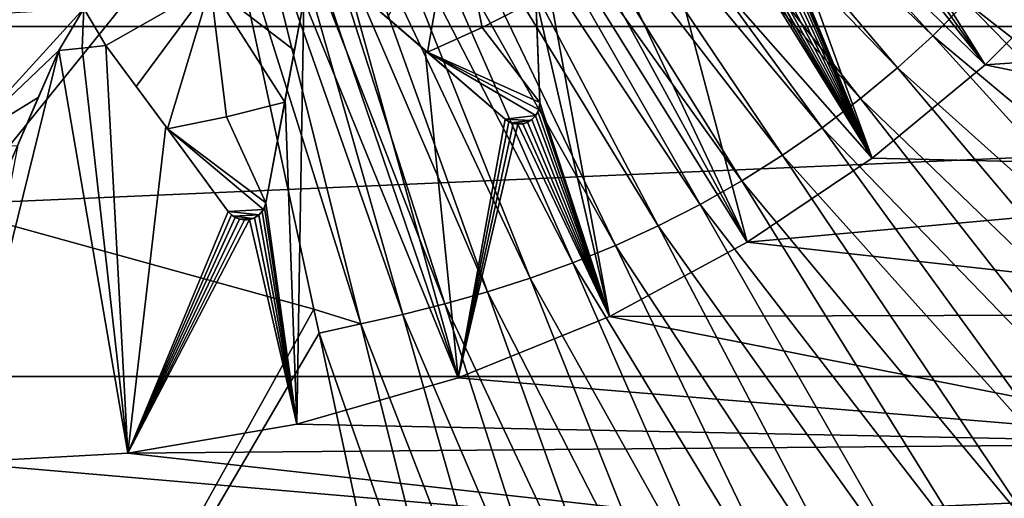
# Model space of a CAD drawing. Header units: metres. Extents: x -37.4 to 37.6, y -35 to 35.
# Tile 169 of 256: x 0.2 to 4, y -5.9 to -4.1. Entities that reach past the tile are written whole.
import ezdxf

# ---------------------------------------------------------------- set-up
doc = ezdxf.new("R2010")
doc.units = ezdxf.units.M
doc.layers.add('solid_506616_SW0001', color=7, linetype='CONTINUOUS')

msp = doc.modelspace()

# ---------------------------------------------------------------- linework, layer by layer
at = {"layer": 'solid_506616_SW0001'}
for points in [[(8.927591, -13.574696, -156.300003), (-8.927591, -13.574696, -156.300003), (-12.827591, -0.574696, -156.300003)], [(12.827591, -0.574696, -156.300003), (8.927591, -13.574696, -156.300003), (-12.827591, -0.574696, -156.300003)], [(-0.001781, -4.840595, 77.016449), (1.006756, -3.590914, 77.089317), (0.126239, -1.995949, 77.165726)], [(15.756847, -2.778539, -3.596469), (-15.756847, -2.778539, -3.596469), (-15.454802, -4.140959, -3.596469)], [(15.756847, -2.778539, -3.596469), (-15.454802, -4.140959, -3.596469), (15.454802, -4.140959, -3.596469)], [(2.514153, -2.859841, 77.088173), (2.427431, -2.938964, 77.088066), (3.708781, -4.175392, 76.970848)], [(2.514153, -2.859841, 77.088173), (3.708781, -4.175392, 76.970848), (3.836194, -4.048335, 76.971123)], [(2.427431, -2.938964, 77.088066), (2.336703, -3.014649, 77.087997), (3.574594, -4.297828, 76.970642)], [(2.427431, -2.938964, 77.088066), (3.574594, -4.297828, 76.970642), (3.708781, -4.175392, 76.970848)], [(3.005728, -3.004679, 53.647217), (3.068828, -2.940204, 53.647217), (3.907749, -4.286174, 51.799999)], [(3.068828, -2.940204, 53.647217), (4.292504, -3.90045, 51.799999), (3.907749, -4.286174, 51.799999)], [(2.336703, -3.014649, 77.087997), (2.242399, -3.086448, 77.087975), (3.43421, -4.41494, 76.970512)], [(2.336703, -3.014649, 77.087997), (3.43421, -4.41494, 76.970512), (3.574594, -4.297828, 76.970642)], [(2.941275, -3.067801, 53.647217), (3.005728, -3.004679, 53.647217), (3.907749, -4.286174, 51.799999)], [(3.04114, -3.438434, 53.2416), (2.941275, -3.067801, 53.647217), (3.907749, -4.286174, 51.799999)], [(2.242399, -3.086448, 77.087975), (2.144968, -3.153943, 77.087997), (3.288292, -4.526037, 76.970467)], [(2.242399, -3.086448, 77.087975), (3.288292, -4.526037, 76.970467), (3.43421, -4.41494, 76.970512)], [(2.144968, -3.153943, 77.087997), (2.044948, -3.216835, 77.088066), (3.137537, -4.630474, 76.970512)], [(2.144968, -3.153943, 77.087997), (3.137537, -4.630474, 76.970512), (3.288292, -4.526037, 76.970467)], [(2.044948, -3.216835, 77.088066), (1.942898, -3.274855, 77.088173), (2.982773, -4.727788, 76.970642)], [(2.044948, -3.216835, 77.088066), (2.982773, -4.727788, 76.970642), (3.137537, -4.630474, 76.970512)], [(1.942898, -3.274855, 77.088173), (1.839365, -3.327786, 77.088318), (2.824862, -4.817565, 76.970848)], [(1.942898, -3.274855, 77.088173), (2.824862, -4.817565, 76.970848), (2.982773, -4.727788, 76.970642)], [(1.839365, -3.327786, 77.088318), (1.734858, -3.375623, 77.088493), (2.664653, -4.899469, 76.971123)], [(1.839365, -3.327786, 77.088318), (2.664653, -4.899469, 76.971123), (2.824862, -4.817565, 76.970848)], [(1.734858, -3.375623, 77.088493), (1.629873, -3.418416, 77.088676), (2.502928, -4.973495, 76.971451)], [(1.734858, -3.375623, 77.088493), (2.502928, -4.973495, 76.971451), (2.664653, -4.899469, 76.971123)], [(1.629873, -3.418416, 77.088676), (1.524865, -3.456288, 77.088875), (2.340455, -5.039717, 76.971794)], [(1.629873, -3.418416, 77.088676), (2.340455, -5.039717, 76.971794), (2.502928, -4.973495, 76.971451)], [(3.04114, -3.438434, 53.2416), (3.907749, -4.286174, 51.799999), (3.478859, -4.641173, 51.799999)], [(3.14539, -3.825339, 52.810078), (3.04114, -3.438434, 53.2416), (3.478859, -4.641173, 51.799999)], [(1.524865, -3.456288, 77.088875), (1.420122, -3.489666, 77.089058), (2.177937, -5.098326, 76.972137)], [(1.524865, -3.456288, 77.088875), (2.177937, -5.098326, 76.972137), (2.340455, -5.039717, 76.971794)], [(1.420122, -3.489666, 77.089058), (1.31589, -3.519053, 77.089211), (2.015821, -5.149984, 76.97245)], [(1.420122, -3.489666, 77.089058), (2.015821, -5.149984, 76.97245), (2.177937, -5.098326, 76.972137)], [(1.21234, -3.545052, 77.089317), (1.109344, -3.568666, 77.089355), (1.694198, -5.235707, 76.972809)], [(1.31589, -3.519053, 77.089211), (1.21234, -3.545052, 77.089317), (1.854486, -5.195467, 76.972687)], [(1.21234, -3.545052, 77.089317), (1.694198, -5.235707, 76.972809), (1.854486, -5.195467, 76.972687)], [(1.31589, -3.519053, 77.089211), (1.854486, -5.195467, 76.972687), (2.015821, -5.149984, 76.97245)], [(2.261585, -3.598296, 53.647217), (2.337452, -3.549482, 53.647217), (3.003553, -4.961375, 51.799999)], [(2.337452, -3.549482, 53.647217), (2.676624, -3.729216, 53.2416), (3.003553, -4.961375, 51.799999)], [(-0.001781, -4.840595, 77.016449), (1.356268, -5.215373, 76.979706), (1.006756, -3.590914, 77.089317)], [(1.109344, -3.568666, 77.089355), (1.006756, -3.590914, 77.089317), (1.534762, -5.272252, 76.972763)], [(1.006756, -3.590914, 77.089317), (1.356268, -5.215373, 76.979706), (1.534762, -5.272252, 76.972763)], [(1.109344, -3.568666, 77.089355), (1.534762, -5.272252, 76.972763), (1.694198, -5.235707, 76.972809)], [(2.184699, -3.645489, 53.647217), (2.261585, -3.598296, 53.647217), (3.003553, -4.961375, 51.799999)], [(1.787628, -4.238441, 64.800003), (1.636417, -4.108012, 64.97805), (1.893247, -3.636704, 65.300003)], [(1.996288, -4.144253, 64.800003), (1.787628, -4.238441, 64.800003), (1.893247, -3.636704, 65.300003)], [(2.199985, -4.03981, 64.800003), (1.996288, -4.144253, 64.800003), (1.893247, -3.636704, 65.300003)], [(2.184699, -3.645489, 53.647217), (3.003553, -4.961375, 51.799999), (2.480235, -5.243376, 51.799999)], [(2.199568, -4.029052, 53.2416), (2.184699, -3.645489, 53.647217), (2.480235, -5.243376, 51.799999)], [(2.21509, -4.429455, 64.800003), (2.184699, -3.645489, 53.647217), (2.199568, -4.029052, 53.2416)], [(2.21509, -4.429455, 64.800003), (2.199985, -4.03981, 64.800003), (2.184699, -3.645489, 53.647217)], [(2.676624, -3.729216, 53.2416), (3.478859, -4.641173, 51.799999), (3.003553, -4.961375, 51.799999)], [(2.676624, -3.729216, 53.2416), (3.030686, -3.91684, 52.810078), (3.478859, -4.641173, 51.799999)], [(4.06978, -3.783339, 76.971794), (3.956583, -3.9174, 76.971451), (5.38993, -4.958713, 76.817482)], [(3.148103, -3.843555, 52.791153), (3.14539, -3.825339, 52.810078), (3.478859, -4.641173, 51.799999)], [(3.146649, -3.86155, 52.7757), (3.148103, -3.843555, 52.791153), (3.478859, -4.641173, 51.799999)], [(3.131016, -3.895622, 52.755913), (3.141133, -3.878906, 52.763878), (3.478859, -4.641173, 51.799999)], [(3.141133, -3.878906, 52.763878), (3.146649, -3.86155, 52.7757), (3.478859, -4.641173, 51.799999)], [(3.030686, -3.91684, 52.810078), (3.047418, -3.92342, 52.791576), (3.478859, -4.641173, 51.799999)], [(3.047418, -3.92342, 52.791576), (3.064849, -3.926084, 52.776367), (3.478859, -4.641173, 51.799999)], [(3.064849, -3.926084, 52.776367), (3.082571, -3.924841, 52.764587), (3.478859, -4.641173, 51.799999)], [(3.082571, -3.924841, 52.764587), (3.100661, -3.919246, 52.756428), (3.478859, -4.641173, 51.799999)], [(3.100661, -3.919246, 52.756428), (3.117197, -3.90935, 52.75346), (3.478859, -4.641173, 51.799999)], [(3.117197, -3.90935, 52.75346), (3.131016, -3.895622, 52.755913), (3.478859, -4.641173, 51.799999)], [(3.956583, -3.9174, 76.971451), (3.836194, -4.048335, 76.971123), (5.236774, -5.14015, 76.817055)], [(3.907749, -4.286174, 51.799999), (4.292504, -3.90045, 51.799999), (6.330365, -4.120995, 51.799999)], [(3.956583, -3.9174, 76.971451), (5.236774, -5.14015, 76.817055), (5.38993, -4.958713, 76.817482)], [(0.963523, -3.985175, 65.300003), (0.565489, -4.212211, 65.150002), (0.481135, -4.071671, 65.300003)], [(0.681049, -4.369183, 64.978058), (0.565489, -4.212211, 65.150002), (0.963523, -3.985175, 65.300003)], [(0.79944, -4.529999, 64.800003), (0.681049, -4.369183, 64.978058), (0.963523, -3.985175, 65.300003)], [(1.023795, -4.484623, 64.800003), (0.79944, -4.529999, 64.800003), (0.963523, -3.985175, 65.300003)], [(1.245664, -4.428128, 64.800003), (1.023795, -4.484623, 64.800003), (0.963523, -3.985175, 65.300003)], [(1.282534, -4.231873, 64.97805), (1.245664, -4.428128, 64.800003), (0.963523, -3.985175, 65.300003)], [(1.318525, -4.040296, 65.150002), (1.282534, -4.231873, 64.97805), (0.963523, -3.985175, 65.300003)], [(1.403986, -4.011399, 53.647217), (1.488815, -3.980695, 53.647217), (1.904975, -5.477739, 51.799999)], [(1.488815, -3.980695, 53.647217), (1.779476, -4.23141, 53.2416), (1.904975, -5.477739, 51.799999)], [(1.787628, -4.238441, 64.800003), (1.779476, -4.23141, 53.2416), (1.488815, -3.980695, 53.647217)], [(1.787628, -4.238441, 64.800003), (1.488815, -3.980695, 53.647217), (1.488815, -3.980695, 65.150002)], [(1.787628, -4.238441, 64.800003), (1.488815, -3.980695, 65.150002), (1.636417, -4.108012, 64.97805)], [(1.173667, -4.811362, 64.800003), (1.318525, -4.040296, 53.647217), (1.247652, -4.417548, 53.2416)], [(1.173667, -4.811362, 64.800003), (1.245664, -4.428128, 64.800003), (1.318525, -4.040296, 53.647217)], [(1.282534, -4.231873, 64.97805), (1.318525, -4.040296, 53.647217), (1.245664, -4.428128, 64.800003)], [(1.247652, -4.417548, 53.2416), (1.318525, -4.040296, 53.647217), (1.29094, -5.654105, 51.799999)], [(1.318525, -4.040296, 65.150002), (1.318525, -4.040296, 53.647217), (1.282534, -4.231873, 64.97805)], [(1.318525, -4.040296, 53.647217), (1.904975, -5.477739, 51.799999), (1.29094, -5.654105, 51.799999)], [(1.318525, -4.040296, 53.647217), (1.403986, -4.011399, 53.647217), (1.904975, -5.477739, 51.799999)], [(2.21509, -4.429455, 64.800003), (1.996288, -4.144253, 64.800003), (2.199985, -4.03981, 64.800003)], [(2.21509, -4.429455, 52.810078), (2.199568, -4.029052, 53.2416), (2.480235, -5.243376, 51.799999)], [(2.21509, -4.429455, 64.800003), (2.199568, -4.029052, 53.2416), (2.21509, -4.429455, 52.810078)], [(0, -4.6, 64.800003), (0.481135, -4.071671, 65.300003), (0.386205, -4.232416, 65.150002)], [(0, -4.6, 64.800003), (0, -4.1, 65.300003), (0.481135, -4.071671, 65.300003)], [(0.481135, -4.071671, 65.300003), (0.475954, -4.223265, 65.150002), (0.386205, -4.232416, 65.150002)], [(0.481135, -4.071671, 65.300003), (0.565489, -4.212211, 65.150002), (0.475954, -4.223265, 65.150002)], [(3.836194, -4.048335, 76.971123), (3.708781, -4.175392, 76.970848), (5.073905, -5.317338, 76.816643)], [(3.836194, -4.048335, 76.971123), (5.073905, -5.317338, 76.816643), (5.236774, -5.14015, 76.817055)], [(15.454802, -4.140959, -3.596469), (-15.454802, -4.140959, -3.596469), (-15.035171, -5.472008, -3.596469)], [(15.454802, -4.140959, -3.596469), (-15.035171, -5.472008, -3.596469), (15.035171, -5.472008, -3.596469)], [(2.21509, -4.429455, 64.800003), (1.787628, -4.238441, 64.800003), (1.996288, -4.144253, 64.800003)], [(3.907749, -4.286174, 51.799999), (6.330365, -4.120995, 51.799999), (5.913864, -4.699109, 51.799999)], [(3.708781, -4.175392, 76.970848), (3.574594, -4.297828, 76.970642), (4.901544, -5.48926, 76.816277)], [(3.708781, -4.175392, 76.970848), (4.901544, -5.48926, 76.816277), (5.073905, -5.317338, 76.816643)], [(0.475954, -4.223265, 53.647217), (0.6484, -5.763521, 51.799999), (0.386205, -4.232416, 53.647217)], [(0.386205, -4.232416, 53.647217), (0.386205, -4.232416, 65.150002), (0.475954, -4.223265, 65.150002)], [(0.475954, -4.223265, 53.647217), (0.386205, -4.232416, 53.647217), (0.475954, -4.223265, 65.150002)], [(0.565489, -4.212211, 53.647217), (0.6484, -5.763521, 51.799999), (0.475954, -4.223265, 53.647217)], [(0.475954, -4.223265, 53.647217), (0.475954, -4.223265, 65.150002), (0.565489, -4.212211, 65.150002)], [(0.565489, -4.212211, 53.647217), (0.475954, -4.223265, 53.647217), (0.565489, -4.212211, 65.150002)], [(0.793058, -4.52133, 53.2416), (0.6484, -5.763521, 51.799999), (0.565489, -4.212211, 53.647217)], [(0.79944, -4.529999, 64.800003), (0.565489, -4.212211, 53.647217), (0.565489, -4.212211, 65.150002)], [(0.79944, -4.529999, 64.800003), (0.565489, -4.212211, 65.150002), (0.681049, -4.369183, 64.978058)], [(0.79944, -4.529999, 64.800003), (0.793058, -4.52133, 53.2416), (0.565489, -4.212211, 53.647217)], [(0.386205, -4.232416, 53.647217), (0.6484, -5.763521, 51.799999), (0, -5.799879, 51.799999)], [(0.233145, -4.584431, 53.2416), (0.386205, -4.232416, 53.647217), (0, -5.799879, 51.799999)], [(0.308483, -4.411164, 64.978065), (0, -4.6, 64.800003), (0.386205, -4.232416, 65.150002)], [(0.073365, -4.9519, 64.800003), (0.386205, -4.232416, 53.647217), (0.233145, -4.584431, 53.2416)], [(0.073365, -4.9519, 64.800003), (0.228852, -4.594304, 64.800003), (0.386205, -4.232416, 53.647217)], [(0.308483, -4.411164, 64.978065), (0.386205, -4.232416, 53.647217), (0.228852, -4.594304, 64.800003)], [(0.308483, -4.411164, 64.978065), (0.386205, -4.232416, 65.150002), (0.386205, -4.232416, 53.647217)], [(1.779476, -4.23141, 53.2416), (2.082898, -4.493132, 52.810078), (1.904975, -5.477739, 51.799999)], [(1.787628, -4.238441, 64.800003), (2.082898, -4.493132, 52.810078), (1.779476, -4.23141, 53.2416)], [(2.082898, -4.493132, 64.800003), (2.082898, -4.493132, 52.810078), (1.787628, -4.238441, 64.800003)], [(2.21157, -4.456045, 64.800003), (1.787628, -4.238441, 64.800003), (2.21509, -4.429455, 64.800003)], [(2.200054, -4.479241, 64.800003), (1.787628, -4.238441, 64.800003), (2.21157, -4.456045, 64.800003)], [(2.082898, -4.493132, 64.800003), (1.787628, -4.238441, 64.800003), (2.200054, -4.479241, 64.800003)], [(3.574594, -4.297828, 76.970642), (3.43421, -4.41494, 76.970512), (4.720025, -5.654914, 76.816002)], [(3.478859, -4.641173, 51.799999), (3.907749, -4.286174, 51.799999), (5.913864, -4.699109, 51.799999)], [(3.574594, -4.297828, 76.970642), (4.720025, -5.654914, 76.816002), (4.901544, -5.48926, 76.816277)], [(0.308483, -4.411164, 64.978065), (0.228852, -4.594304, 64.800003), (0, -4.6, 64.800003)], [(3.43421, -4.41494, 76.970512), (3.288292, -4.526037, 76.970467), (4.530129, -5.813354, 76.815826)], [(3.43421, -4.41494, 76.970512), (4.530129, -5.813354, 76.815826), (4.720025, -5.654914, 76.816002)], [(1.173667, -4.811362, 64.800003), (1.023795, -4.484623, 64.800003), (1.245664, -4.428128, 64.800003)], [(1.173667, -4.811362, 52.810078), (1.247652, -4.417548, 53.2416), (1.29094, -5.654105, 51.799999)], [(1.173667, -4.811362, 64.800003), (1.247652, -4.417548, 53.2416), (1.173667, -4.811362, 52.810078)], [(2.208258, -4.465039, 52.7757), (2.21368, -4.447819, 52.791153), (2.480235, -5.243376, 51.799999)], [(2.21157, -4.456045, 64.800003), (2.21368, -4.447819, 52.791153), (2.208258, -4.465039, 52.7757)], [(2.21157, -4.456045, 64.800003), (2.21509, -4.429455, 64.800003), (2.21368, -4.447819, 52.791153)], [(2.21368, -4.447819, 52.791153), (2.21509, -4.429455, 52.810078), (2.480235, -5.243376, 51.799999)], [(2.21509, -4.429455, 64.800003), (2.21509, -4.429455, 52.810078), (2.21368, -4.447819, 52.791153)], [(1.173667, -4.811362, 64.800003), (0.79944, -4.529999, 64.800003), (1.023795, -4.484623, 64.800003)], [(2.082898, -4.493132, 64.800003), (2.200054, -4.479241, 64.800003), (2.18147, -4.497733, 64.800003)], [(2.18147, -4.497733, 64.800003), (2.200054, -4.479241, 64.800003), (2.185434, -4.494776, 52.755913)], [(2.200054, -4.479241, 64.800003), (2.199017, -4.480731, 52.763878), (2.185434, -4.494776, 52.755913)], [(2.185434, -4.494776, 52.755913), (2.199017, -4.480731, 52.763878), (2.480235, -5.243376, 51.799999)], [(2.199017, -4.480731, 52.763878), (2.208258, -4.465039, 52.7757), (2.480235, -5.243376, 51.799999)], [(2.200054, -4.479241, 64.800003), (2.208258, -4.465039, 52.7757), (2.199017, -4.480731, 52.763878)], [(2.200054, -4.479241, 64.800003), (2.21157, -4.456045, 64.800003), (2.208258, -4.465039, 52.7757)], [(0.793058, -4.52133, 53.2416), (1.030618, -4.844019, 52.810078), (0.6484, -5.763521, 51.799999)], [(0.79944, -4.529999, 64.800003), (1.030618, -4.844019, 52.810078), (0.793058, -4.52133, 53.2416)], [(2.082898, -4.493132, 52.810078), (2.097745, -4.503271, 52.791576), (1.904975, -5.477739, 51.799999)], [(2.097745, -4.503271, 52.791576), (2.114146, -4.509748, 52.776367), (1.904975, -5.477739, 51.799999)], [(2.114146, -4.509748, 52.776367), (2.1317, -4.512479, 52.764587), (1.904975, -5.477739, 51.799999)], [(2.1317, -4.512479, 52.764587), (2.480235, -5.243376, 51.799999), (1.904975, -5.477739, 51.799999)], [(2.105884, -4.506953, 64.800003), (2.097745, -4.503271, 52.791576), (2.082898, -4.493132, 52.810078)], [(2.082898, -4.493132, 64.800003), (2.105884, -4.506953, 64.800003), (2.082898, -4.493132, 52.810078)], [(2.082898, -4.493132, 64.800003), (2.18147, -4.497733, 64.800003), (2.105884, -4.506953, 64.800003)], [(2.105884, -4.506953, 64.800003), (2.114146, -4.509748, 52.776367), (2.097745, -4.503271, 52.791576)], [(2.105884, -4.506953, 64.800003), (2.18147, -4.497733, 64.800003), (2.157244, -4.509402, 64.800003)], [(2.105884, -4.506953, 64.800003), (2.131201, -4.512408, 64.800003), (2.114146, -4.509748, 52.776367)], [(2.105884, -4.506953, 64.800003), (2.157244, -4.509402, 64.800003), (2.131201, -4.512408, 64.800003)], [(2.131201, -4.512408, 64.800003), (2.1317, -4.512479, 52.764587), (2.114146, -4.509748, 52.776367)], [(2.131201, -4.512408, 64.800003), (2.157244, -4.509402, 64.800003), (2.1317, -4.512479, 52.764587)], [(2.157244, -4.509402, 64.800003), (2.150581, -4.511052, 52.756428), (2.1317, -4.512479, 52.764587)], [(2.1317, -4.512479, 52.764587), (2.150581, -4.511052, 52.756428), (2.480235, -5.243376, 51.799999)], [(2.150581, -4.511052, 52.756428), (2.168905, -4.505084, 52.75346), (2.480235, -5.243376, 51.799999)], [(2.157244, -4.509402, 64.800003), (2.168905, -4.505084, 52.75346), (2.150581, -4.511052, 52.756428)], [(2.157244, -4.509402, 64.800003), (2.18147, -4.497733, 64.800003), (2.168905, -4.505084, 52.75346)], [(2.168905, -4.505084, 52.75346), (2.185434, -4.494776, 52.755913), (2.480235, -5.243376, 51.799999)], [(2.18147, -4.497733, 64.800003), (2.185434, -4.494776, 52.755913), (2.168905, -4.505084, 52.75346)], [(3.288292, -4.526037, 76.970467), (3.137537, -4.630474, 76.970512), (4.332746, -5.963646, 76.815765)], [(3.288292, -4.526037, 76.970467), (4.332746, -5.963646, 76.815765), (4.530129, -5.813354, 76.815826)], [(1.030618, -4.844019, 64.800003), (1.030618, -4.844019, 52.810078), (0.79944, -4.529999, 64.800003)], [(1.164317, -4.836501, 64.800003), (0.79944, -4.529999, 64.800003), (1.173667, -4.811362, 64.800003)], [(1.030618, -4.844019, 64.800003), (0.79944, -4.529999, 64.800003), (1.164317, -4.836501, 64.800003)], [(3.137537, -4.630474, 76.970512), (2.982773, -4.727788, 76.970642), (4.128813, -6.104921, 76.815826)], [(3.003553, -4.961375, 51.799999), (3.478859, -4.641173, 51.799999), (5.913864, -4.699109, 51.799999)], [(3.137537, -4.630474, 76.970512), (4.128813, -6.104921, 76.815826), (4.332746, -5.963646, 76.815765)], [(3.003553, -4.961375, 51.799999), (5.913864, -4.699109, 51.799999), (5.445362, -5.234993, 51.799999)], [(2.982773, -4.727788, 76.970642), (2.824862, -4.817565, 76.970848), (3.919448, -6.236557, 76.816002)], [(2.982773, -4.727788, 76.970642), (3.919448, -6.236557, 76.816002), (4.128813, -6.104921, 76.815826)], [(1.164317, -4.836501, 64.800003), (1.173667, -4.811362, 64.800003), (1.168205, -4.828951, 52.791153)], [(1.168205, -4.828951, 52.791153), (1.173667, -4.811362, 52.810078), (1.29094, -5.654105, 51.799999)], [(1.173667, -4.811362, 64.800003), (1.173667, -4.811362, 52.810078), (1.168205, -4.828951, 52.791153)], [(2.824862, -4.817565, 76.970848), (2.664653, -4.899469, 76.971123), (3.705812, -6.357996, 76.816277)], [(2.824862, -4.817565, 76.970848), (3.705812, -6.357996, 76.816277), (3.919448, -6.236557, 76.816002)], [(-0.001781, -4.840595, 77.016449), (-0.001425, -7.655793, 76.766159), (1.356268, -5.215373, 76.979706)], [(1.030618, -4.844019, 52.810078), (1.042836, -4.857209, 52.791576), (0.6484, -5.763521, 51.799999)], [(1.042836, -4.857209, 52.791576), (1.057384, -4.867173, 52.776367), (0.6484, -5.763521, 51.799999)], [(1.030618, -4.844019, 64.800003), (1.164317, -4.836501, 64.800003), (1.147927, -4.856553, 64.800003)], [(1.049951, -4.86261, 64.800003), (1.042836, -4.857209, 52.791576), (1.030618, -4.844019, 52.810078)], [(1.030618, -4.844019, 64.800003), (1.049951, -4.86261, 64.800003), (1.030618, -4.844019, 52.810078)], [(1.030618, -4.844019, 64.800003), (1.147927, -4.856553, 64.800003), (1.049951, -4.86261, 64.800003)], [(1.049951, -4.86261, 64.800003), (1.057384, -4.867173, 52.776367), (1.042836, -4.857209, 52.791576)], [(1.049951, -4.86261, 64.800003), (1.147927, -4.856553, 64.800003), (1.125693, -4.870444, 64.800003)], [(1.049951, -4.86261, 64.800003), (1.073419, -4.873563, 64.800003), (1.057384, -4.867173, 52.776367)], [(1.049951, -4.86261, 64.800003), (1.125693, -4.870444, 64.800003), (1.073419, -4.873563, 64.800003)], [(1.125693, -4.870444, 64.800003), (1.147927, -4.856553, 64.800003), (1.130216, -4.868443, 52.755913)], [(1.147927, -4.856553, 64.800003), (1.146584, -4.857774, 52.763878), (1.130216, -4.868443, 52.755913)], [(1.130216, -4.868443, 52.755913), (1.146584, -4.857774, 52.763878), (1.29094, -5.654105, 51.799999)], [(1.146584, -4.857774, 52.763878), (1.159086, -4.844532, 52.7757), (1.29094, -5.654105, 51.799999)], [(1.147927, -4.856553, 64.800003), (1.159086, -4.844532, 52.7757), (1.146584, -4.857774, 52.763878)], [(1.147927, -4.856553, 64.800003), (1.164317, -4.836501, 64.800003), (1.159086, -4.844532, 52.7757)], [(1.159086, -4.844532, 52.7757), (1.168205, -4.828951, 52.791153), (1.29094, -5.654105, 51.799999)], [(1.164317, -4.836501, 64.800003), (1.168205, -4.828951, 52.791153), (1.159086, -4.844532, 52.7757)], [(1.057384, -4.867173, 52.776367), (1.073889, -4.873744, 52.764587), (0.6484, -5.763521, 51.799999)], [(1.073889, -4.873744, 52.764587), (1.092615, -4.876554, 52.756428), (0.6484, -5.763521, 51.799999)], [(1.111807, -4.874815, 52.75346), (1.29094, -5.654105, 51.799999), (0.6484, -5.763521, 51.799999)], [(1.092615, -4.876554, 52.756428), (1.111807, -4.874815, 52.75346), (0.6484, -5.763521, 51.799999)], [(1.073419, -4.873563, 64.800003), (1.073889, -4.873744, 52.764587), (1.057384, -4.867173, 52.776367)], [(1.073419, -4.873563, 64.800003), (1.125693, -4.870444, 64.800003), (1.099478, -4.876429, 64.800003)], [(1.073419, -4.873563, 64.800003), (1.099478, -4.876429, 64.800003), (1.073889, -4.873744, 52.764587)], [(1.099478, -4.876429, 64.800003), (1.092615, -4.876554, 52.756428), (1.073889, -4.873744, 52.764587)], [(1.099478, -4.876429, 64.800003), (1.111807, -4.874815, 52.75346), (1.092615, -4.876554, 52.756428)], [(1.099478, -4.876429, 64.800003), (1.125693, -4.870444, 64.800003), (1.111807, -4.874815, 52.75346)], [(1.111807, -4.874815, 52.75346), (1.130216, -4.868443, 52.755913), (1.29094, -5.654105, 51.799999)], [(1.125693, -4.870444, 64.800003), (1.130216, -4.868443, 52.755913), (1.111807, -4.874815, 52.75346)], [(2.664653, -4.899469, 76.971123), (2.502928, -4.973495, 76.971451), (3.489047, -6.468788, 76.816643)], [(2.664653, -4.899469, 76.971123), (3.489047, -6.468788, 76.816643), (3.705812, -6.357996, 76.816277)], [(2.502928, -4.973495, 76.971451), (2.340455, -5.039717, 76.971794), (3.270209, -6.568925, 76.817055)], [(2.480235, -5.243376, 51.799999), (3.003553, -4.961375, 51.799999), (5.445362, -5.234993, 51.799999)], [(2.502928, -4.973495, 76.971451), (3.270209, -6.568925, 76.817055), (3.489047, -6.468788, 76.816643)], [(2.340455, -5.039717, 76.971794), (2.177937, -5.098326, 76.972137), (3.050335, -6.65851, 76.817482)], [(2.340455, -5.039717, 76.971794), (3.050335, -6.65851, 76.817482), (3.270209, -6.568925, 76.817055)], [(2.177937, -5.098326, 76.972137), (2.015821, -5.149984, 76.97245), (2.830374, -6.737804, 76.817879)], [(2.177937, -5.098326, 76.972137), (2.830374, -6.737804, 76.817879), (3.050335, -6.65851, 76.817482)], [(2.015821, -5.149984, 76.97245), (1.854486, -5.195467, 76.972687), (2.610928, -6.807699, 76.818199)], [(2.015821, -5.149984, 76.97245), (2.610928, -6.807699, 76.818199), (2.830374, -6.737804, 76.817879)], [(1.854486, -5.195467, 76.972687), (1.694198, -5.235707, 76.972809), (2.392515, -6.869245, 76.818359)], [(1.854486, -5.195467, 76.972687), (2.392515, -6.869245, 76.818359), (2.610928, -6.807699, 76.818199)], [(-0.001425, -7.655793, 76.766159), (1.376167, -5.307867, 76.97242), (1.356268, -5.215373, 76.979706)], [(1.356268, -5.215373, 76.979706), (1.376167, -5.307867, 76.97242), (1.534762, -5.272252, 76.972763)], [(1.694198, -5.235707, 76.972809), (1.534762, -5.272252, 76.972763), (2.175496, -6.923698, 76.818314)], [(1.694198, -5.235707, 76.972809), (2.175496, -6.923698, 76.818314), (2.392515, -6.869245, 76.818359)], [(2.480235, -5.243376, 51.799999), (5.445362, -5.234993, 51.799999), (4.924587, -5.727293, 51.799999)], [(1.534762, -5.272252, 76.972763), (1.376167, -5.307867, 76.97242), (1.959611, -6.973149, 76.81797)], [(1.534762, -5.272252, 76.972763), (1.959611, -6.973149, 76.81797), (2.175496, -6.923698, 76.818314)], [(1.904975, -5.477739, 51.799999), (2.480235, -5.243376, 51.799999), (4.924587, -5.727293, 51.799999)], [(-0.001425, -7.655793, 76.766159), (1.744445, -7.019813, 76.817223), (1.376167, -5.307867, 76.97242)], [(1.376167, -5.307867, 76.97242), (1.744445, -7.019813, 76.817223), (1.959611, -6.973149, 76.81797)], [(15.035171, -5.472008, -3.596469), (-15.035171, -5.472008, -3.596469), (-14.50096, -6.761814, -3.596469)], [(15.035171, -5.472008, -3.596469), (-14.50096, -6.761814, -3.596469), (14.50096, -6.761814, -3.596469)], [(1.29094, -5.654105, 51.799999), (1.904975, -5.477739, 51.799999), (4.924587, -5.727293, 51.799999)], [(0.6484, -5.763521, 51.799999), (1.29094, -5.654105, 51.799999), (4.924587, -5.727293, 51.799999)], [(0, -5.799879, 51.799999), (0.6484, -5.763521, 51.799999), (4.351191, -6.174571, 51.799999)], [(0.6484, -5.763521, 51.799999), (4.924587, -5.727293, 51.799999), (4.351191, -6.174571, 51.799999)], [(0, -5.799879, 51.799999), (4.351191, -6.174571, 51.799999), (-4.444756, -6.107614, 51.799999)]]:
    msp.add_3dface(points, dxfattribs=at)

doc.saveas('drawing.dxf')
